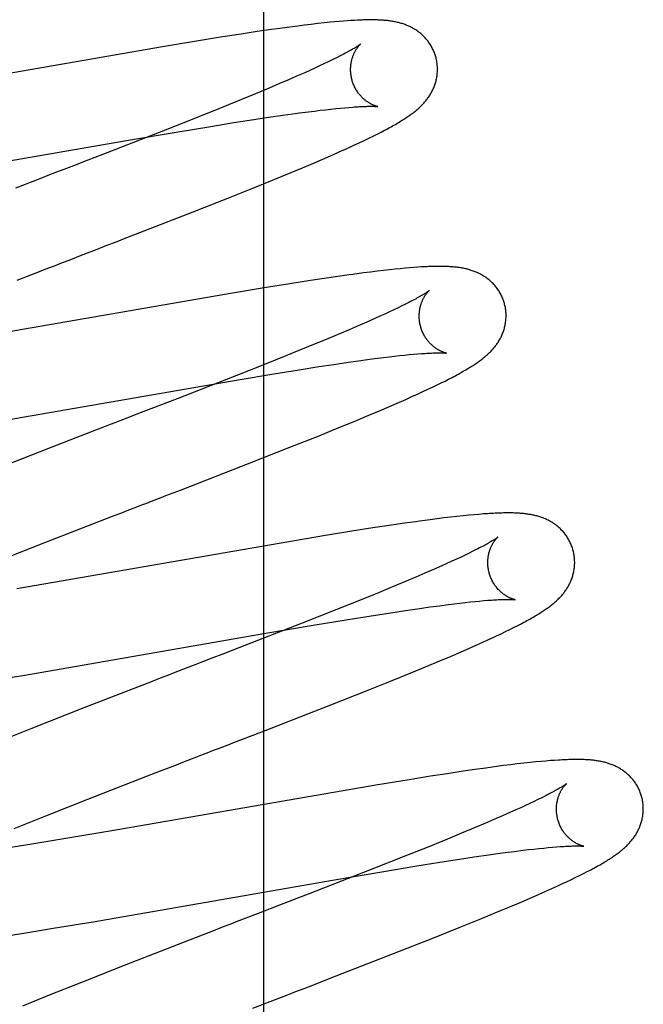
# Model space of a CAD drawing. Header units: inches. Extents: x 0 to 303, y 0 to 196.
# Tile 74 of 100: x 65.615 to 65.759, y 101.487 to 101.714. Entities that reach past the tile are written whole.
import ezdxf

# ---------------------------------------------------------------- set-up
doc = ezdxf.new("R2010")
doc.units = ezdxf.units.IN
doc.header["$LTSCALE"] = 16.67597
doc.header["$MEASUREMENT"] = 0
doc.linetypes.add('HIDDEN', pattern=[0.2, 0.1, -0.1])
doc.layers.add('DEFAULT_2', color=8, linetype='HIDDEN')

msp = doc.modelspace()

# ---------------------------------------------------------------- linework, layer by layer
at = {"layer": 'DEFAULT_2', "color": 8, "linetype": 'HIDDEN'}
for p, q in [((65.67146, 97.80668), (65.67146, 103.30719)), ((65.68237, 101.71323), (65.68084, 101.71304)), ((65.68387, 101.7134), (65.68237, 101.71323)), ((65.68533, 101.71356), (65.68387, 101.7134)), ((65.68674, 101.7137), (65.68533, 101.71356)), ((65.68781, 101.71381), (65.68674, 101.7137)), ((65.68883, 101.7139), (65.68781, 101.71381)), ((65.68978, 101.71398), (65.68883, 101.7139)), ((65.69068, 101.71404), (65.68978, 101.71398)), ((65.69151, 101.7141), (65.69068, 101.71404)), ((65.6923, 101.71415), (65.69151, 101.7141)), ((65.66626, 101.711), (65.66148, 101.71025)), ((65.66993, 101.71155), (65.66626, 101.711)), ((65.67259, 101.71193), (65.66993, 101.71155)), ((65.67516, 101.7123), (65.67259, 101.71193)), ((65.67683, 101.71252), (65.67516, 101.7123)), ((65.67926, 101.71284), (65.67683, 101.71252)), ((65.68084, 101.71304), (65.67926, 101.71284)), ((65.65548, 101.70928), (65.64816, 101.70807)), ((65.66148, 101.71025), (65.65548, 101.70928)), ((65.64816, 101.70807), (65.58443, 101.69703)), ((65.68625, 101.70458), (65.68529, 101.70412)), ((65.68716, 101.70502), (65.68625, 101.70458)), ((65.68801, 101.70544), (65.68716, 101.70502)), ((65.6888, 101.70583), (65.68801, 101.70544)), ((65.68086, 101.70209), (65.67898, 101.70126)), ((65.68205, 101.70262), (65.68086, 101.70209)), ((65.68318, 101.70314), (65.68205, 101.70262)), ((65.68426, 101.70364), (65.68318, 101.70314)), ((65.68529, 101.70412), (65.68426, 101.70364)), ((65.67699, 101.70039), (65.67488, 101.69949)), ((65.67898, 101.70126), (65.67699, 101.70039)), ((65.67267, 101.69855), (65.66957, 101.69726)), ((65.67488, 101.69949), (65.67267, 101.69855)), ((65.6663, 101.69591), (65.66198, 101.69415)), ((65.66957, 101.69726), (65.6663, 101.69591)), ((65.66198, 101.69415), (65.6565, 101.69195)), ((65.67814, 101.69262), (65.67963, 101.69282)), ((65.67963, 101.69282), (65.68177, 101.6931)), ((65.68177, 101.6931), (65.68312, 101.69327)), ((65.68312, 101.69327), (65.68443, 101.69343)), ((65.68443, 101.69343), (65.68568, 101.69357)), ((65.68568, 101.69357), (65.68687, 101.69371)), ((65.68687, 101.69371), (65.68801, 101.69383)), ((65.68801, 101.69383), (65.68908, 101.69393)), ((65.68908, 101.69393), (65.69006, 101.69402)), ((65.69006, 101.69402), (65.69101, 101.69411)), ((65.6565, 101.69195), (65.64874, 101.68889)), ((65.65882, 101.68966), (65.66458, 101.69059)), ((65.66458, 101.69059), (65.66912, 101.6913)), ((65.66912, 101.6913), (65.67256, 101.69182)), ((65.67256, 101.69182), (65.67582, 101.69229)), ((65.67582, 101.69229), (65.67814, 101.69262)), ((65.64874, 101.68889), (65.63418, 101.6832)), ((65.63983, 101.68646), (65.65171, 101.68848)), ((65.65171, 101.68848), (65.65882, 101.68966)), ((65.69757, 101.68796), (65.69844, 101.68841)), ((65.58465, 101.67688), (65.63983, 101.68646)), ((65.69342, 101.68594), (65.69456, 101.68649)), ((65.69456, 101.68649), (65.69563, 101.687)), ((65.69563, 101.687), (65.69663, 101.68749)), ((65.69663, 101.68749), (65.69757, 101.68796)), ((65.68735, 101.68319), (65.68882, 101.68384)), ((65.68882, 101.68384), (65.69022, 101.68448)), ((65.69022, 101.68448), (65.69156, 101.68508)), ((65.63093, 101.68194), (65.62765, 101.68067)), ((65.63418, 101.6832), (65.63093, 101.68194)), ((65.68273, 101.6812), (65.68507, 101.6822)), ((65.68507, 101.6822), (65.68735, 101.68319)), ((65.62434, 101.67939), (65.62212, 101.67853)), ((65.67696, 101.67877), (65.68032, 101.68018)), ((65.68032, 101.68018), (65.68273, 101.6812)), ((65.6689, 101.67548), (65.67346, 101.67733)), ((65.67346, 101.67733), (65.67696, 101.67877)), ((65.66318, 101.67319), (65.6689, 101.67548)), ((65.65516, 101.67002), (65.66318, 101.67319)), ((65.63479, 101.6621), (65.6381, 101.66338)), ((65.62923, 101.65995), (65.63146, 101.66081)), ((65.61802, 101.65561), (65.62139, 101.65691)), ((65.699, 101.65653), (65.69753, 101.65636)), ((65.70037, 101.65669), (65.699, 101.65653)), ((65.70165, 101.65682), (65.70037, 101.65669)), ((65.70284, 101.65694), (65.70165, 101.65682)), ((65.70395, 101.65705), (65.70284, 101.65694)), ((65.70499, 101.65714), (65.70395, 101.65705)), ((65.70596, 101.65721), (65.70499, 101.65714)), ((65.70688, 101.65728), (65.70596, 101.65721)), ((65.61465, 101.6543), (65.61802, 101.65561)), ((65.68587, 101.65478), (65.68222, 101.65423)), ((65.6885, 101.65516), (65.68587, 101.65478)), ((65.69438, 101.65597), (65.6919, 101.65564)), ((65.69599, 101.65617), (65.69438, 101.65597)), ((65.69753, 101.65636), (65.69599, 101.65617)), ((65.6715, 101.65253), (65.66421, 101.65132)), ((65.67747, 101.65349), (65.6715, 101.65253)), ((65.68222, 101.65423), (65.67747, 101.65349)), ((65.66421, 101.65132), (65.60888, 101.64172)), ((65.70139, 101.64747), (65.70038, 101.647)), ((65.70234, 101.64793), (65.70139, 101.64747)), ((65.70323, 101.64836), (65.70234, 101.64793)), ((65.70407, 101.64878), (65.70323, 101.64836)), ((65.70484, 101.64917), (65.70407, 101.64878)), ((65.69702, 101.64546), (65.69515, 101.64463)), ((65.69819, 101.64599), (65.69702, 101.64546)), ((65.69931, 101.6465), (65.69819, 101.64599)), ((65.70038, 101.647), (65.69931, 101.6465)), ((65.69317, 101.64377), (65.69108, 101.64287)), ((65.69515, 101.64463), (65.69317, 101.64377)), ((65.68888, 101.64194), (65.68579, 101.64064)), ((65.69108, 101.64287), (65.68888, 101.64194)), ((65.68253, 101.6393), (65.67822, 101.63754)), ((65.68579, 101.64064), (65.68253, 101.6393)), ((65.67822, 101.63754), (65.67274, 101.63534)), ((65.69475, 101.63594), (65.69692, 101.63623)), ((65.69692, 101.63623), (65.69897, 101.63649)), ((65.69897, 101.63649), (65.70027, 101.63664)), ((65.70027, 101.63664), (65.70152, 101.63679)), ((65.70152, 101.63679), (65.70271, 101.63692)), ((65.70271, 101.63692), (65.70384, 101.63704)), ((65.70384, 101.63704), (65.70491, 101.63715)), ((65.70491, 101.63715), (65.70592, 101.63724)), ((65.70592, 101.63724), (65.70687, 101.63732)), ((65.67274, 101.63534), (65.66499, 101.63227)), ((65.67955, 101.63367), (65.68412, 101.63439)), ((65.68412, 101.63439), (65.6876, 101.63491)), ((65.6876, 101.63491), (65.69089, 101.6354)), ((65.69089, 101.6354), (65.69325, 101.63573)), ((65.69325, 101.63573), (65.69475, 101.63594)), ((65.66499, 101.63227), (65.65148, 101.627)), ((65.66555, 101.63136), (65.67375, 101.63273)), ((65.67375, 101.63273), (65.67955, 101.63367)), ((65.71399, 101.63149), (65.71478, 101.6319)), ((65.60186, 101.62033), (65.66555, 101.63136)), ((65.70923, 101.62916), (65.71031, 101.62968)), ((65.71031, 101.62968), (65.71132, 101.63016)), ((65.71132, 101.63016), (65.71227, 101.63063)), ((65.71227, 101.63063), (65.71316, 101.63107)), ((65.71316, 101.63107), (65.71399, 101.63149)), ((65.70415, 101.62685), (65.70554, 101.62747)), ((65.70554, 101.62747), (65.70684, 101.62806)), ((65.70684, 101.62806), (65.70807, 101.62863)), ((65.70807, 101.62863), (65.70923, 101.62916)), ((65.65148, 101.627), (65.64385, 101.62404)), ((65.69805, 101.62421), (65.70041, 101.62521)), ((65.70041, 101.62521), (65.70269, 101.62621)), ((65.70269, 101.62621), (65.70415, 101.62685)), ((65.69226, 101.62178), (65.69563, 101.62318)), ((65.69563, 101.62318), (65.69805, 101.62421)), ((65.68417, 101.61848), (65.68874, 101.62034)), ((65.68874, 101.62034), (65.69226, 101.62178)), ((65.62819, 101.61799), (65.62367, 101.61623)), ((65.67745, 101.6158), (65.68417, 101.61848)), ((65.62367, 101.61623), (65.60681, 101.60966)), ((65.66833, 101.6122), (65.67745, 101.6158)), ((65.65224, 101.60595), (65.66833, 101.6122)), ((65.62102, 101.59385), (65.63666, 101.59992)), ((65.71591, 101.59987), (65.71441, 101.5997)), ((65.71735, 101.60002), (65.71591, 101.59987)), ((65.71867, 101.60016), (65.71735, 101.60002)), ((65.71987, 101.60027), (65.71867, 101.60016)), ((65.72097, 101.60036), (65.71987, 101.60027)), ((65.722, 101.60044), (65.72097, 101.60036)), ((65.70027, 101.59778), (65.69656, 101.59722)), ((65.70384, 101.5983), (65.70027, 101.59778)), ((65.70973, 101.59912), (65.70726, 101.59879)), ((65.71132, 101.59932), (65.70973, 101.59912)), ((65.71288, 101.59952), (65.71132, 101.59932)), ((65.71441, 101.5997), (65.71288, 101.59952)), ((65.68568, 101.59547), (65.67722, 101.59406)), ((65.69173, 101.59646), (65.68568, 101.59547)), ((65.69656, 101.59722), (65.69173, 101.59646)), ((65.60903, 101.58914), (65.62102, 101.59385)), ((65.67722, 101.59406), (65.61458, 101.58321)), ((65.71781, 101.59098), (65.71684, 101.59052)), ((65.71872, 101.59143), (65.71781, 101.59098)), ((65.71957, 101.59184), (65.71872, 101.59143)), ((65.72036, 101.59224), (65.71957, 101.59184)), ((65.71241, 101.58849), (65.71053, 101.58766)), ((65.7136, 101.58903), (65.71241, 101.58849)), ((65.71474, 101.58955), (65.7136, 101.58903)), ((65.71582, 101.59004), (65.71474, 101.58955)), ((65.71684, 101.59052), (65.71582, 101.59004)), ((65.70853, 101.58679), (65.70642, 101.58589)), ((65.71053, 101.58766), (65.70853, 101.58679)), ((65.70421, 101.58495), (65.7011, 101.58365)), ((65.70642, 101.58589), (65.70421, 101.58495)), ((65.69783, 101.5823), (65.6935, 101.58055)), ((65.7011, 101.58365), (65.69783, 101.5823)), ((65.6935, 101.58055), (65.68802, 101.57835)), ((65.71186, 101.57932), (65.71396, 101.57959)), ((65.71396, 101.57959), (65.71529, 101.57976)), ((65.71529, 101.57976), (65.71657, 101.57991)), ((65.71657, 101.57991), (65.71779, 101.58005)), ((65.71779, 101.58005), (65.71895, 101.58018)), ((65.71895, 101.58018), (65.72006, 101.58029)), ((65.72006, 101.58029), (65.7211, 101.58039)), ((65.7211, 101.58039), (65.72209, 101.58048)), ((65.72209, 101.58048), (65.72302, 101.58056)), ((65.68802, 101.57835), (65.68025, 101.57527)), ((65.69613, 101.577), (65.70065, 101.57771)), ((65.70065, 101.57771), (65.70408, 101.57823)), ((65.70408, 101.57823), (65.70734, 101.5787)), ((65.70734, 101.5787), (65.70966, 101.57902)), ((65.70966, 101.57902), (65.71186, 101.57932)), ((65.68025, 101.57527), (65.66567, 101.56959)), ((65.67146, 101.57288), (65.6833, 101.5749)), ((65.6833, 101.5749), (65.69039, 101.57608)), ((65.69039, 101.57608), (65.69613, 101.577)), ((65.72977, 101.57469), (65.73055, 101.5751)), ((65.61646, 101.56334), (65.67146, 101.57288)), ((65.72607, 101.57287), (65.72709, 101.57336)), ((65.72709, 101.57336), (65.72804, 101.57382)), ((65.72804, 101.57382), (65.72893, 101.57427)), ((65.72893, 101.57427), (65.72977, 101.57469)), ((65.72044, 101.57028), (65.72185, 101.57091)), ((65.72185, 101.57091), (65.72317, 101.57151)), ((65.72317, 101.57151), (65.72439, 101.57208)), ((65.66242, 101.56833), (65.65914, 101.56706)), ((65.66567, 101.56959), (65.66242, 101.56833)), ((65.7144, 101.56765), (65.71672, 101.56865)), ((65.71672, 101.56865), (65.71898, 101.56963)), ((65.71898, 101.56963), (65.72044, 101.57028)), ((65.70863, 101.56523), (65.71198, 101.56663)), ((65.71198, 101.56663), (65.7144, 101.56765)), ((65.65137, 101.56405), (65.64914, 101.56319)), ((65.7006, 101.56195), (65.70514, 101.56379)), ((65.70514, 101.56379), (65.70863, 101.56523)), ((65.60726, 101.56181), (65.61646, 101.56334)), ((65.64577, 101.56188), (65.64239, 101.56058)), ((65.69488, 101.55966), (65.7006, 101.56195)), ((65.64239, 101.56058), (65.63001, 101.55577)), ((65.68688, 101.55649), (65.69488, 101.55966)), ((65.63001, 101.55577), (65.61782, 101.55098)), ((65.67096, 101.55029), (65.68688, 101.55649)), ((65.61782, 101.55098), (65.60921, 101.54755)), ((65.66656, 101.54859), (65.67096, 101.55029)), ((65.65094, 101.54254), (65.65318, 101.54341)), ((65.73273, 101.54319), (65.73128, 101.54303)), ((65.73406, 101.54333), (65.73273, 101.54319)), ((65.73527, 101.54344), (65.73406, 101.54333)), ((65.73638, 101.54354), (65.73527, 101.54344)), ((65.7374, 101.54362), (65.73638, 101.54354)), ((65.73835, 101.54369), (65.7374, 101.54362)), ((65.64645, 101.54081), (65.65094, 101.54254)), ((65.71732, 101.54118), (65.71365, 101.54062)), ((65.71998, 101.54156), (65.71732, 101.54118)), ((65.72255, 101.54193), (65.71998, 101.54156)), ((65.72504, 101.54226), (65.72255, 101.54193)), ((65.72665, 101.54247), (65.72504, 101.54226)), ((65.72822, 101.54267), (65.72665, 101.54247)), ((65.72976, 101.54286), (65.72822, 101.54267)), ((65.73128, 101.54303), (65.72976, 101.54286)), ((65.63093, 101.53475), (65.64645, 101.54081)), ((65.70491, 101.53924), (65.69767, 101.53805)), ((65.70985, 101.54003), (65.70491, 101.53924)), ((65.71365, 101.54062), (65.70985, 101.54003)), ((65.69767, 101.53805), (65.63647, 101.52745)), ((65.62126, 101.53093), (65.63093, 101.53475)), ((65.73364, 101.53421), (65.73268, 101.53375)), ((65.73455, 101.53465), (65.73364, 101.53421)), ((65.7354, 101.53507), (65.73455, 101.53465)), ((65.73618, 101.53547), (65.7354, 101.53507)), ((65.72945, 101.53226), (65.72826, 101.53173)), ((65.73058, 101.53278), (65.72945, 101.53226)), ((65.73166, 101.53327), (65.73058, 101.53278)), ((65.73268, 101.53375), (65.73166, 101.53327)), ((65.61401, 101.52803), (65.62126, 101.53093)), ((65.72439, 101.53003), (65.72229, 101.52913)), ((65.72638, 101.5309), (65.72439, 101.53003)), ((65.72826, 101.53173), (65.72638, 101.5309)), ((65.63647, 101.52745), (65.62495, 101.52551)), ((65.72008, 101.52819), (65.71698, 101.5269)), ((65.72229, 101.52913), (65.72008, 101.52819)), ((65.62495, 101.52551), (65.61715, 101.52423)), ((65.71371, 101.52555), (65.7094, 101.5238)), ((65.71698, 101.5269), (65.71371, 101.52555)), ((65.61715, 101.52423), (65.61069, 101.5232)), ((65.7094, 101.5238), (65.70392, 101.5216)), ((65.72696, 101.52244), (65.72909, 101.52272)), ((65.72909, 101.52272), (65.73111, 101.52297)), ((65.73111, 101.52297), (65.73238, 101.52312)), ((65.73238, 101.52312), (65.7336, 101.52326)), ((65.7336, 101.52326), (65.73477, 101.52339)), ((65.73477, 101.52339), (65.73587, 101.5235)), ((65.73587, 101.5235), (65.73692, 101.5236)), ((65.73692, 101.5236), (65.73791, 101.52369)), ((65.73791, 101.52369), (65.73883, 101.52377)), ((65.70392, 101.5216), (65.69617, 101.51854)), ((65.71193, 101.52021), (65.71646, 101.52092)), ((65.71646, 101.52092), (65.71989, 101.52144)), ((65.71989, 101.52144), (65.72315, 101.52191)), ((65.72315, 101.52191), (65.72471, 101.52213)), ((65.72471, 101.52213), (65.72696, 101.52244)), ((65.69617, 101.51854), (65.68162, 101.51286)), ((65.69909, 101.51811), (65.70618, 101.51929)), ((65.70618, 101.51929), (65.71193, 101.52021)), ((65.63216, 101.50653), (65.68723, 101.51609)), ((65.68723, 101.51609), (65.69909, 101.51811)), ((65.74208, 101.51618), (65.74313, 101.51669)), ((65.74313, 101.51669), (65.74411, 101.51717)), ((65.74411, 101.51717), (65.74502, 101.51763)), ((65.74502, 101.51763), (65.74588, 101.51807)), ((65.73632, 101.51353), (65.73774, 101.51417)), ((65.73774, 101.51417), (65.73909, 101.51478)), ((65.73909, 101.51478), (65.74035, 101.51537)), ((65.67946, 101.51202), (65.67509, 101.51033)), ((65.68162, 101.51286), (65.67946, 101.51202)), ((65.73027, 101.51089), (65.73259, 101.51189)), ((65.73259, 101.51189), (65.73485, 101.51288)), ((65.73485, 101.51288), (65.73632, 101.51353)), ((65.72449, 101.50847), (65.72785, 101.50987)), ((65.72785, 101.50987), (65.73027, 101.51089)), ((65.67179, 101.50905), (65.66957, 101.50819)), ((65.71644, 101.50518), (65.721, 101.50703)), ((65.721, 101.50703), (65.72449, 101.50847)), ((65.61624, 101.50392), (65.62296, 101.50501)), ((65.62296, 101.50501), (65.63216, 101.50653)), ((65.66174, 101.50516), (65.65949, 101.50429)), ((65.71071, 101.50288), (65.71644, 101.50518)), ((65.61079, 101.50307), (65.61624, 101.50392)), ((65.65724, 101.50342), (65.63931, 101.49644)), ((65.65949, 101.50429), (65.65724, 101.50342)), ((65.70269, 101.49971), (65.71071, 101.50288)), ((65.68672, 101.49349), (65.70269, 101.49971)), ((65.63931, 101.49644), (65.62947, 101.49255)), ((65.68231, 101.49178), (65.68672, 101.49349)), ((65.62947, 101.49255), (65.62205, 101.48957)), ((65.62205, 101.48957), (65.61589, 101.48707)), ((65.67675, 101.48963), (65.67898, 101.49049))]:
    msp.add_line(p, q, dxfattribs=at)
for points in [[(65.71103, 101.70574), (65.71097, 101.70595), (65.71089, 101.70619), (65.71081, 101.70644), (65.71072, 101.70668), (65.71062, 101.70692), (65.71052, 101.70715), (65.71042, 101.70739), (65.71031, 101.70762), (65.71019, 101.70784), (65.71007, 101.70807), (65.70994, 101.70829), (65.70981, 101.70851), (65.70968, 101.70872), (65.70954, 101.70893), (65.70939, 101.70913), (65.70924, 101.70933), (65.70909, 101.70953), (65.70893, 101.70972), (65.70877, 101.70991), (65.70861, 101.71009), (65.70844, 101.71027), (65.70827, 101.71045), (65.7081, 101.71061), (65.70793, 101.71078), (65.70775, 101.71094), (65.70757, 101.71109), (65.70739, 101.71124), (65.7072, 101.71139), (65.70702, 101.71153), (65.70683, 101.71167), (65.70663, 101.7118), (65.70644, 101.71193), (65.70624, 101.71206), (65.70604, 101.71218), (65.70584, 101.7123), (65.70564, 101.71241), (65.70543, 101.71252), (65.70522, 101.71262), (65.70502, 101.71272), (65.70481, 101.71282), (65.7046, 101.71291), (65.70439, 101.713), (65.70418, 101.71308), (65.70396, 101.71317), (65.70375, 101.71324), (65.70353, 101.71332), (65.70331, 101.71339), (65.70309, 101.71346), (65.70286, 101.71352), (65.70264, 101.71358), (65.70241, 101.71364), (65.70219, 101.71369), (65.70196, 101.71374), (65.70174, 101.71379), (65.70151, 101.71384), (65.70128, 101.71388), (65.70105, 101.71392), (65.70082, 101.71396), (65.70059, 101.71399), (65.70036, 101.71402), (65.70013, 101.71405), (65.69989, 101.71408), (65.69966, 101.7141), (65.69942, 101.71413), (65.69918, 101.71415), (65.69893, 101.71417), (65.69869, 101.71419), (65.69844, 101.7142), (65.69818, 101.71422), (65.69792, 101.71423), (65.69766, 101.71424), (65.6974, 101.71425), (65.69713, 101.71425), (65.69685, 101.71426), (65.69657, 101.71426), (65.69628, 101.71426), (65.69599, 101.71426), (65.69569, 101.71426), (65.69539, 101.71426), (65.69508, 101.71425), (65.69476, 101.71425), (65.69443, 101.71424), (65.6941, 101.71423), (65.69376, 101.71422), (65.69341, 101.7142), (65.69305, 101.71419), (65.6923, 101.71415)], [(65.69371, 101.70868), (65.6937, 101.70867), (65.69368, 101.70866), (65.69366, 101.70864), (65.69363, 101.70862), (65.69359, 101.70859), (65.69354, 101.70855), (65.69348, 101.70851), (65.69341, 101.70846), (65.69333, 101.7084), (65.69324, 101.70834), (65.69314, 101.70827), (65.69302, 101.70819), (65.69289, 101.70811), (65.69275, 101.70802), (65.69259, 101.70792), (65.69242, 101.70782), (65.69223, 101.7077), (65.69203, 101.70758), (65.69181, 101.70746), (65.69158, 101.70732), (65.69133, 101.70718), (65.69107, 101.70704), (65.69079, 101.70688), (65.6905, 101.70672), (65.69019, 101.70656), (65.68987, 101.70639), (65.68953, 101.70621), (65.68917, 101.70602), (65.6888, 101.70583)], [(65.69176, 101.70038), (65.69171, 101.70058), (65.69165, 101.70081), (65.6916, 101.70105), (65.69156, 101.70128), (65.69152, 101.70152), (65.69149, 101.70175), (65.69146, 101.70199), (65.69144, 101.70222), (65.69143, 101.70245), (65.69142, 101.70268), (65.69142, 101.70291), (65.69143, 101.70313), (65.69144, 101.70336), (65.69145, 101.70358), (65.69147, 101.70379), (65.6915, 101.70401), (65.69153, 101.70422), (65.69156, 101.70442), (65.6916, 101.70462), (65.69164, 101.70482), (65.69169, 101.70501), (65.69174, 101.70519), (65.69179, 101.70538), (65.69184, 101.70555), (65.6919, 101.70572), (65.69196, 101.70588), (65.69201, 101.70604), (65.69208, 101.7062), (65.69214, 101.70635), (65.6922, 101.70649), (65.69227, 101.70663), (65.69233, 101.70676), (65.6924, 101.70689), (65.69246, 101.70702), (65.69253, 101.70714), (65.6926, 101.70725), (65.69266, 101.70736), (65.69273, 101.70747), (65.69279, 101.70757), (65.69286, 101.70767), (65.69292, 101.70776), (65.69299, 101.70785), (65.69305, 101.70793), (65.69311, 101.70801), (65.69317, 101.70809), (65.69323, 101.70816), (65.69328, 101.70823), (65.69334, 101.70829), (65.69339, 101.70835), (65.69343, 101.7084), (65.69348, 101.70845), (65.69352, 101.7085), (65.69356, 101.70854), (65.6936, 101.70857), (65.69363, 101.7086), (65.69365, 101.70863), (65.69368, 101.70865), (65.69369, 101.70866), (65.6937, 101.70867), (65.69371, 101.70868)], [(65.69844, 101.68841), (65.69886, 101.68862), (65.69926, 101.68884), (65.69965, 101.68904), (65.70003, 101.68924), (65.70039, 101.68944), (65.70074, 101.68964), (65.70108, 101.68983), (65.70141, 101.69001), (65.70173, 101.69019), (65.70204, 101.69037), (65.70233, 101.69055), (65.70262, 101.69072), (65.7029, 101.69089), (65.70316, 101.69105), (65.70342, 101.69121), (65.70367, 101.69137), (65.70392, 101.69153), (65.70415, 101.69168), (65.70438, 101.69183), (65.7046, 101.69199), (65.70482, 101.69214), (65.70503, 101.69228), (65.70524, 101.69243), (65.70544, 101.69258), (65.70564, 101.69273), (65.70583, 101.69288), (65.70603, 101.69303), (65.70621, 101.69317), (65.7064, 101.69332), (65.70658, 101.69348), (65.70676, 101.69363), (65.70694, 101.69378), (65.70711, 101.69394), (65.70728, 101.6941), (65.70745, 101.69426), (65.70762, 101.69442), (65.70779, 101.69459), (65.70795, 101.69475), (65.70811, 101.69492), (65.70827, 101.6951), (65.70843, 101.69527), (65.70858, 101.69545), (65.70873, 101.69563), (65.70887, 101.69581), (65.70902, 101.696), (65.70915, 101.69618), (65.70929, 101.69637), (65.70942, 101.69656), (65.70955, 101.69675), (65.70968, 101.69695), (65.7098, 101.69715), (65.70992, 101.69735), (65.71003, 101.69756), (65.71014, 101.69777), (65.71025, 101.69798), (65.71035, 101.69819), (65.71045, 101.69841), (65.71055, 101.69863), (65.71064, 101.69885), (65.71072, 101.69907), (65.7108, 101.69929), (65.71088, 101.69952), (65.71095, 101.69975), (65.71102, 101.69999), (65.71108, 101.70022), (65.71114, 101.70046), (65.71119, 101.7007), (65.71124, 101.70095), (65.71128, 101.70119), (65.71132, 101.70144), (65.71135, 101.70169), (65.71137, 101.70194), (65.71139, 101.7022), (65.71141, 101.70245), (65.71141, 101.70271), (65.71142, 101.70296), (65.71141, 101.70322), (65.7114, 101.70348), (65.71138, 101.70374), (65.71136, 101.70399), (65.71133, 101.70425), (65.71129, 101.70451), (65.71125, 101.70477), (65.7112, 101.70502), (65.71114, 101.70528), (65.71108, 101.70553), (65.71103, 101.70574)], [(65.69771, 101.69428), (65.69771, 101.69428), (65.69769, 101.69429), (65.69767, 101.69429), (65.69764, 101.6943), (65.69761, 101.6943), (65.69757, 101.69431), (65.69752, 101.69432), (65.69747, 101.69434), (65.69741, 101.69435), (65.69734, 101.69437), (65.69727, 101.69439), (65.6972, 101.69442), (65.69712, 101.69444), (65.69704, 101.69447), (65.69695, 101.6945), (65.69686, 101.69454), (65.69677, 101.69457), (65.69667, 101.69461), (65.69657, 101.69466), (65.69647, 101.6947), (65.69637, 101.69475), (65.69626, 101.69481), (65.69615, 101.69486), (65.69603, 101.69492), (65.69592, 101.69499), (65.6958, 101.69506), (65.69568, 101.69513), (65.69555, 101.69521), (65.69543, 101.69529), (65.6953, 101.69537), (65.69517, 101.69546), (65.69504, 101.69556), (65.69491, 101.69566), (65.69478, 101.69576), (65.69464, 101.69587), (65.69451, 101.69599), (65.69437, 101.69611), (65.69423, 101.69624), (65.69409, 101.69637), (65.69396, 101.69651), (65.69382, 101.69666), (65.69368, 101.69681), (65.69355, 101.69697), (65.69341, 101.69713), (65.69328, 101.6973), (65.69315, 101.69748), (65.69302, 101.69766), (65.6929, 101.69785), (65.69278, 101.69804), (65.69266, 101.69823), (65.69255, 101.69843), (65.69244, 101.69864), (65.69234, 101.69885), (65.69224, 101.69906), (65.69214, 101.69928), (65.69205, 101.6995), (65.69197, 101.69972), (65.69189, 101.69995), (65.69182, 101.70018), (65.69176, 101.70038)], [(65.69101, 101.69411), (65.69191, 101.69417), (65.69233, 101.6942), (65.69274, 101.69423), (65.69313, 101.69426), (65.6935, 101.69428), (65.69386, 101.69429), (65.69419, 101.69431), (65.69451, 101.69432), (65.69481, 101.69433), (65.69509, 101.69434), (65.69535, 101.69435), (65.6956, 101.69435), (65.69583, 101.69435), (65.69605, 101.69436), (65.69625, 101.69435), (65.69643, 101.69435), (65.6966, 101.69435), (65.69676, 101.69435), (65.69691, 101.69434), (65.69704, 101.69434), (65.69716, 101.69433), (65.69726, 101.69432), (65.69735, 101.69432), (65.69744, 101.69431), (65.69751, 101.69431), (65.69756, 101.6943), (65.69761, 101.69429), (65.69765, 101.69429), (65.69768, 101.69429), (65.6977, 101.69428), (65.69771, 101.69428)], [(65.69156, 101.68508), (65.6922, 101.68538), (65.69342, 101.68594)], [(65.62765, 101.68067), (65.62544, 101.67982), (65.62434, 101.67939)], [(65.62212, 101.67853), (65.61989, 101.67767), (65.61765, 101.67681)], [(65.61765, 101.67681), (65.61653, 101.67637), (65.61428, 101.67551)], [(65.6381, 101.66338), (65.63919, 101.6638), (65.65516, 101.67002)], [(65.63146, 101.66081), (65.63257, 101.66124), (65.63479, 101.6621)], [(65.62476, 101.65822), (65.627, 101.65908), (65.62923, 101.65995)], [(65.62139, 101.65691), (65.62363, 101.65778), (65.62476, 101.65822)], [(65.72682, 101.64895), (65.72676, 101.64916), (65.72668, 101.64941), (65.72659, 101.64965), (65.7265, 101.6499), (65.72641, 101.65014), (65.72631, 101.65038), (65.7262, 101.65061), (65.72609, 101.65085), (65.72597, 101.65107), (65.72585, 101.6513), (65.72572, 101.65152), (65.72559, 101.65174), (65.72545, 101.65196), (65.72531, 101.65217), (65.72516, 101.65237), (65.72501, 101.65258), (65.72485, 101.65277), (65.72469, 101.65297), (65.72453, 101.65316), (65.72436, 101.65334), (65.7242, 101.65352), (65.72402, 101.6537), (65.72385, 101.65386), (65.72367, 101.65403), (65.72349, 101.65419), (65.72331, 101.65435), (65.72312, 101.6545), (65.72294, 101.65464), (65.72275, 101.65478), (65.72255, 101.65492), (65.72236, 101.65506), (65.72216, 101.65518), (65.72196, 101.65531), (65.72176, 101.65543), (65.72155, 101.65555), (65.72135, 101.65566), (65.72114, 101.65577), (65.72093, 101.65587), (65.72072, 101.65597), (65.72051, 101.65607), (65.7203, 101.65616), (65.72008, 101.65625), (65.71987, 101.65633), (65.71965, 101.65641), (65.71943, 101.65649), (65.71921, 101.65656), (65.71898, 101.65663), (65.71876, 101.6567), (65.71853, 101.65676), (65.71831, 101.65682), (65.71808, 101.65688), (65.71785, 101.65693), (65.71763, 101.65698), (65.7174, 101.65703), (65.71717, 101.65707), (65.71694, 101.65711), (65.7167, 101.65715), (65.71647, 101.65719), (65.71623, 101.65722), (65.716, 101.65725), (65.71576, 101.65728), (65.71552, 101.65731), (65.71527, 101.65733), (65.71502, 101.65735), (65.71477, 101.65737), (65.71451, 101.65739), (65.71424, 101.65741), (65.71397, 101.65742), (65.71369, 101.65744), (65.71341, 101.65745), (65.71312, 101.65746), (65.71282, 101.65746), (65.71251, 101.65747), (65.7122, 101.65747), (65.71188, 101.65747), (65.71155, 101.65747), (65.71121, 101.65747), (65.71086, 101.65746), (65.71051, 101.65746), (65.71014, 101.65745), (65.70977, 101.65743), (65.70939, 101.65742), (65.70899, 101.6574), (65.70859, 101.65738), (65.70818, 101.65736), (65.70776, 101.65734), (65.70688, 101.65728)], [(65.6919, 101.65564), (65.69106, 101.65552), (65.6885, 101.65516)], [(65.7095, 101.65189), (65.7095, 101.65188), (65.70949, 101.65188), (65.70947, 101.65186), (65.70945, 101.65184), (65.70941, 101.65182), (65.70937, 101.65179), (65.70932, 101.65175), (65.70926, 101.6517), (65.70918, 101.65165), (65.7091, 101.65159), (65.709, 101.65153), (65.7089, 101.65146), (65.70878, 101.65138), (65.70864, 101.65129), (65.7085, 101.6512), (65.70834, 101.6511), (65.70816, 101.65099), (65.70797, 101.65088), (65.70776, 101.65076), (65.70754, 101.65063), (65.7073, 101.65049), (65.70704, 101.65035), (65.70678, 101.6502), (65.70649, 101.65004), (65.70619, 101.64988), (65.70588, 101.64971), (65.70555, 101.64954), (65.7052, 101.64936), (65.70484, 101.64917)], [(65.70755, 101.64359), (65.7075, 101.64379), (65.70744, 101.64402), (65.70739, 101.64426), (65.70735, 101.6445), (65.70731, 101.64473), (65.70728, 101.64497), (65.70725, 101.6452), (65.70723, 101.64544), (65.70722, 101.64567), (65.70721, 101.6459), (65.70721, 101.64613), (65.70722, 101.64635), (65.70723, 101.64658), (65.70725, 101.6468), (65.70727, 101.64702), (65.70729, 101.64723), (65.70732, 101.64744), (65.70736, 101.64764), (65.70739, 101.64785), (65.70744, 101.64804), (65.70748, 101.64823), (65.70753, 101.64842), (65.70758, 101.6486), (65.70764, 101.64878), (65.70769, 101.64895), (65.70775, 101.64911), (65.70781, 101.64927), (65.70787, 101.64942), (65.70794, 101.64957), (65.708, 101.64972), (65.70807, 101.64985), (65.70813, 101.64999), (65.7082, 101.65012), (65.70826, 101.65024), (65.70833, 101.65036), (65.7084, 101.65048), (65.70846, 101.65059), (65.70853, 101.65069), (65.70859, 101.65079), (65.70866, 101.65089), (65.70872, 101.65098), (65.70879, 101.65107), (65.70885, 101.65116), (65.70891, 101.65124), (65.70897, 101.65131), (65.70903, 101.65138), (65.70908, 101.65145), (65.70914, 101.65151), (65.70919, 101.65157), (65.70923, 101.65162), (65.70928, 101.65167), (65.70932, 101.65172), (65.70936, 101.65175), (65.70939, 101.65179), (65.70942, 101.65182), (65.70945, 101.65184), (65.70947, 101.65186), (65.70949, 101.65187), (65.7095, 101.65188), (65.7095, 101.65189)], [(65.71478, 101.6319), (65.71516, 101.6321), (65.71553, 101.6323), (65.71588, 101.63249), (65.71623, 101.63268), (65.71657, 101.63286), (65.71689, 101.63305), (65.71721, 101.63323), (65.71752, 101.6334), (65.71782, 101.63358), (65.71811, 101.63375), (65.7184, 101.63392), (65.71867, 101.63409), (65.71894, 101.63425), (65.7192, 101.63441), (65.71945, 101.63457), (65.7197, 101.63473), (65.71994, 101.63489), (65.72017, 101.63504), (65.7204, 101.6352), (65.72062, 101.63535), (65.72083, 101.6355), (65.72104, 101.63565), (65.72124, 101.6358), (65.72144, 101.63595), (65.72164, 101.6361), (65.72183, 101.63625), (65.72202, 101.6364), (65.7222, 101.63655), (65.72239, 101.6367), (65.72257, 101.63685), (65.72274, 101.63701), (65.72292, 101.63716), (65.72309, 101.63732), (65.72326, 101.63748), (65.72343, 101.63765), (65.7236, 101.63781), (65.72376, 101.63798), (65.72392, 101.63815), (65.72408, 101.63832), (65.72423, 101.6385), (65.72438, 101.63868), (65.72453, 101.63886), (65.72468, 101.63904), (65.72482, 101.63922), (65.72496, 101.63941), (65.72509, 101.63959), (65.72522, 101.63978), (65.72535, 101.63998), (65.72548, 101.64017), (65.7256, 101.64037), (65.72572, 101.64058), (65.72583, 101.64078), (65.72594, 101.64099), (65.72605, 101.6412), (65.72615, 101.64142), (65.72625, 101.64163), (65.72634, 101.64185), (65.72643, 101.64207), (65.72652, 101.64229), (65.7266, 101.64252), (65.72667, 101.64274), (65.72675, 101.64297), (65.72681, 101.64321), (65.72688, 101.64344), (65.72693, 101.64368), (65.72699, 101.64392), (65.72703, 101.64417), (65.72707, 101.64441), (65.72711, 101.64466), (65.72714, 101.64491), (65.72717, 101.64516), (65.72718, 101.64541), (65.7272, 101.64567), (65.72721, 101.64592), (65.72721, 101.64618), (65.7272, 101.64643), (65.72719, 101.64669), (65.72717, 101.64695), (65.72715, 101.64721), (65.72712, 101.64746), (65.72708, 101.64772), (65.72704, 101.64798), (65.72699, 101.64823), (65.72694, 101.64849), (65.72687, 101.64874), (65.72682, 101.64895)], [(65.71349, 101.63749), (65.7135, 101.63749), (65.7135, 101.63749), (65.71348, 101.63749), (65.71346, 101.6375), (65.71343, 101.6375), (65.7134, 101.63751), (65.71336, 101.63752), (65.71331, 101.63753), (65.71326, 101.63755), (65.7132, 101.63756), (65.71313, 101.63758), (65.71307, 101.6376), (65.71299, 101.63763), (65.71291, 101.63765), (65.71283, 101.63768), (65.71274, 101.63771), (65.71265, 101.63775), (65.71256, 101.63778), (65.71246, 101.63782), (65.71236, 101.63787), (65.71226, 101.63791), (65.71216, 101.63796), (65.71205, 101.63802), (65.71194, 101.63807), (65.71182, 101.63813), (65.71171, 101.6382), (65.71159, 101.63826), (65.71147, 101.63834), (65.71134, 101.63841), (65.71122, 101.63849), (65.71109, 101.63858), (65.71096, 101.63867), (65.71083, 101.63877), (65.7107, 101.63887), (65.71057, 101.63897), (65.71043, 101.63908), (65.7103, 101.6392), (65.71016, 101.63932), (65.71002, 101.63945), (65.70988, 101.63958), (65.70975, 101.63972), (65.70961, 101.63987), (65.70947, 101.64002), (65.70934, 101.64018), (65.7092, 101.64034), (65.70907, 101.64051), (65.70894, 101.64069), (65.70882, 101.64087), (65.70869, 101.64105), (65.70857, 101.64125), (65.70845, 101.64144), (65.70834, 101.64164), (65.70823, 101.64185), (65.70813, 101.64206), (65.70803, 101.64227), (65.70793, 101.64249), (65.70784, 101.64271), (65.70776, 101.64293), (65.70768, 101.64316), (65.70761, 101.64339), (65.70755, 101.64359)], [(65.70687, 101.63732), (65.70776, 101.63739), (65.70818, 101.63742), (65.70859, 101.63744), (65.70897, 101.63747), (65.70934, 101.63749), (65.7097, 101.63751), (65.71003, 101.63752), (65.71034, 101.63753), (65.71063, 101.63754), (65.71091, 101.63755), (65.71117, 101.63756), (65.71141, 101.63756), (65.71164, 101.63756), (65.71185, 101.63756), (65.71205, 101.63756), (65.71224, 101.63756), (65.7124, 101.63756), (65.71256, 101.63755), (65.7127, 101.63755), (65.71283, 101.63754), (65.71295, 101.63754), (65.71305, 101.63753), (65.71315, 101.63753), (65.71323, 101.63752), (65.7133, 101.63751), (65.71336, 101.63751), (65.7134, 101.6375), (65.71344, 101.6375), (65.71347, 101.6375), (65.71349, 101.63749), (65.71349, 101.63749)], [(65.64053, 101.62276), (65.63831, 101.6219), (65.63719, 101.62147), (65.63607, 101.62103), (65.63495, 101.6206), (65.6327, 101.61973)], [(65.64385, 101.62404), (65.64164, 101.62319), (65.64053, 101.62276)], [(65.6327, 101.61973), (65.63158, 101.61929), (65.62819, 101.61799)], [(65.64782, 101.60424), (65.64893, 101.60467), (65.65224, 101.60595)], [(65.64002, 101.60122), (65.64225, 101.60208), (65.64337, 101.60252), (65.64449, 101.60295), (65.6456, 101.60338), (65.64782, 101.60424)], [(65.63666, 101.59992), (65.6389, 101.60079), (65.64002, 101.60122)], [(65.74261, 101.59216), (65.74255, 101.59237), (65.74247, 101.59262), (65.74238, 101.59286), (65.7423, 101.59311), (65.7422, 101.59335), (65.7421, 101.59359), (65.74199, 101.59382), (65.74188, 101.59406), (65.74176, 101.59429), (65.74164, 101.59451), (65.74151, 101.59474), (65.74137, 101.59496), (65.74123, 101.59517), (65.74109, 101.59538), (65.74094, 101.59559), (65.74079, 101.59579), (65.74064, 101.59599), (65.74048, 101.59618), (65.74032, 101.59637), (65.74015, 101.59656), (65.73998, 101.59674), (65.73981, 101.59691), (65.73963, 101.59708), (65.73945, 101.59725), (65.73927, 101.59741), (65.73909, 101.59756), (65.7389, 101.59771), (65.73872, 101.59786), (65.73853, 101.598), (65.73833, 101.59814), (65.73814, 101.59827), (65.73794, 101.5984), (65.73774, 101.59853), (65.73753, 101.59865), (65.73733, 101.59877), (65.73712, 101.59888), (65.73691, 101.59899), (65.7367, 101.59909), (65.73649, 101.59919), (65.73628, 101.59929), (65.73607, 101.59938), (65.73586, 101.59946), (65.73564, 101.59955), (65.73542, 101.59963), (65.7352, 101.59971), (65.73498, 101.59978), (65.73475, 101.59985), (65.73453, 101.59992), (65.7343, 101.59998), (65.73408, 101.60004), (65.73385, 101.60009), (65.73362, 101.60015), (65.73339, 101.6002), (65.73316, 101.60024), (65.73293, 101.60029), (65.7327, 101.60033), (65.73247, 101.60036), (65.73223, 101.6004), (65.732, 101.60043), (65.73176, 101.60046), (65.73152, 101.60049), (65.73128, 101.60052), (65.73103, 101.60054), (65.73078, 101.60057), (65.73052, 101.60059), (65.73026, 101.6006), (65.73, 101.60062), (65.72973, 101.60063), (65.72945, 101.60065), (65.72917, 101.60066), (65.72887, 101.60067), (65.72857, 101.60067), (65.72827, 101.60068), (65.72795, 101.60068), (65.72763, 101.60068), (65.7273, 101.60068), (65.72695, 101.60068), (65.7266, 101.60067), (65.72624, 101.60066), (65.72587, 101.60065), (65.72549, 101.60064), (65.72509, 101.60062), (65.72469, 101.60061), (65.72428, 101.60059), (65.72385, 101.60056), (65.72341, 101.60054), (65.72295, 101.60051), (65.722, 101.60044)], [(65.70726, 101.59879), (65.70642, 101.59867), (65.70384, 101.5983)], [(65.72529, 101.59509), (65.72528, 101.59509), (65.72527, 101.59508), (65.72524, 101.59506), (65.72521, 101.59503), (65.72517, 101.595), (65.72512, 101.59497), (65.72506, 101.59492), (65.72499, 101.59487), (65.72491, 101.59482), (65.72482, 101.59475), (65.72471, 101.59468), (65.7246, 101.59461), (65.72447, 101.59452), (65.72433, 101.59443), (65.72417, 101.59434), (65.724, 101.59423), (65.72381, 101.59412), (65.7236, 101.594), (65.72339, 101.59387), (65.72315, 101.59374), (65.7229, 101.59359), (65.72264, 101.59345), (65.72236, 101.59329), (65.72207, 101.59313), (65.72176, 101.59297), (65.72143, 101.5928), (65.72109, 101.59262), (65.72073, 101.59243), (65.72036, 101.59224)], [(65.72334, 101.5868), (65.72329, 101.587), (65.72323, 101.58723), (65.72318, 101.58747), (65.72314, 101.5877), (65.7231, 101.58794), (65.72307, 101.58817), (65.72304, 101.58841), (65.72303, 101.58864), (65.72301, 101.58887), (65.72301, 101.5891), (65.723, 101.58933), (65.72301, 101.58955), (65.72302, 101.58978), (65.72304, 101.59), (65.72306, 101.59021), (65.72308, 101.59043), (65.72311, 101.59064), (65.72314, 101.59084), (65.72318, 101.59104), (65.72322, 101.59124), (65.72327, 101.59143), (65.72332, 101.59161), (65.72337, 101.59179), (65.72342, 101.59197), (65.72348, 101.59214), (65.72354, 101.5923), (65.7236, 101.59246), (65.72366, 101.59262), (65.72372, 101.59277), (65.72378, 101.59291), (65.72385, 101.59305), (65.72391, 101.59318), (65.72398, 101.59331), (65.72405, 101.59344), (65.72411, 101.59356), (65.72418, 101.59367), (65.72425, 101.59378), (65.72431, 101.59389), (65.72438, 101.59399), (65.72444, 101.59409), (65.72451, 101.59418), (65.72457, 101.59427), (65.72463, 101.59435), (65.72469, 101.59443), (65.72475, 101.59451), (65.72481, 101.59458), (65.72486, 101.59465), (65.72492, 101.59471), (65.72497, 101.59477), (65.72502, 101.59482), (65.72506, 101.59487), (65.72511, 101.59492), (65.72514, 101.59496), (65.72518, 101.59499), (65.72521, 101.59502), (65.72524, 101.59505), (65.72526, 101.59507), (65.72527, 101.59508), (65.72529, 101.59509), (65.72529, 101.59509)], [(65.73055, 101.5751), (65.73093, 101.5753), (65.7313, 101.5755), (65.73166, 101.57569), (65.73201, 101.57588), (65.73235, 101.57607), (65.73267, 101.57625), (65.73299, 101.57643), (65.73331, 101.57661), (65.73361, 101.57678), (65.7339, 101.57696), (65.73419, 101.57713), (65.73446, 101.57729), (65.73473, 101.57746), (65.735, 101.57762), (65.73525, 101.57779), (65.7355, 101.57795), (65.73574, 101.5781), (65.73597, 101.57826), (65.7362, 101.57841), (65.73642, 101.57856), (65.73663, 101.57871), (65.73684, 101.57886), (65.73704, 101.57901), (65.73724, 101.57916), (65.73743, 101.57931), (65.73762, 101.57946), (65.73781, 101.57961), (65.738, 101.57976), (65.73818, 101.57991), (65.73836, 101.58006), (65.73853, 101.58021), (65.73871, 101.58037), (65.73888, 101.58053), (65.73905, 101.58069), (65.73922, 101.58085), (65.73938, 101.58102), (65.73955, 101.58118), (65.73971, 101.58135), (65.73986, 101.58153), (65.74002, 101.5817), (65.74017, 101.58188), (65.74032, 101.58206), (65.74047, 101.58224), (65.74061, 101.58243), (65.74075, 101.58261), (65.74088, 101.5828), (65.74101, 101.58299), (65.74114, 101.58318), (65.74126, 101.58338), (65.74139, 101.58358), (65.74151, 101.58378), (65.74162, 101.58399), (65.74173, 101.5842), (65.74184, 101.58441), (65.74194, 101.58462), (65.74204, 101.58484), (65.74213, 101.58506), (65.74222, 101.58528), (65.74231, 101.5855), (65.74239, 101.58572), (65.74246, 101.58595), (65.74254, 101.58618), (65.7426, 101.58641), (65.74267, 101.58665), (65.74272, 101.58689), (65.74278, 101.58713), (65.74282, 101.58737), (65.74286, 101.58762), (65.7429, 101.58787), (65.74293, 101.58811), (65.74296, 101.58837), (65.74298, 101.58862), (65.74299, 101.58887), (65.743, 101.58913), (65.743, 101.58938), (65.74299, 101.58964), (65.74298, 101.5899), (65.74296, 101.59016), (65.74294, 101.59041), (65.74291, 101.59067), (65.74287, 101.59093), (65.74283, 101.59118), (65.74278, 101.59144), (65.74273, 101.59169), (65.74266, 101.59195), (65.74261, 101.59216)], [(65.72929, 101.5807), (65.72929, 101.5807), (65.72929, 101.5807), (65.72927, 101.5807), (65.72925, 101.58071), (65.72922, 101.58071), (65.72919, 101.58072), (65.72914, 101.58073), (65.7291, 101.58074), (65.72904, 101.58076), (65.72898, 101.58077), (65.72892, 101.58079), (65.72885, 101.58081), (65.72878, 101.58084), (65.7287, 101.58086), (65.72861, 101.58089), (65.72853, 101.58092), (65.72844, 101.58096), (65.72834, 101.58099), (65.72825, 101.58104), (65.72815, 101.58108), (65.72805, 101.58112), (65.72794, 101.58117), (65.72783, 101.58123), (65.72772, 101.58128), (65.72761, 101.58135), (65.72749, 101.58141), (65.72737, 101.58148), (65.72725, 101.58155), (65.72713, 101.58163), (65.727, 101.58171), (65.72688, 101.58179), (65.72675, 101.58188), (65.72662, 101.58198), (65.72648, 101.58208), (65.72635, 101.58219), (65.72622, 101.5823), (65.72608, 101.58241), (65.72594, 101.58254), (65.72581, 101.58266), (65.72567, 101.5828), (65.72553, 101.58294), (65.7254, 101.58308), (65.72526, 101.58324), (65.72512, 101.58339), (65.72499, 101.58356), (65.72486, 101.58373), (65.72473, 101.5839), (65.7246, 101.58408), (65.72448, 101.58427), (65.72436, 101.58446), (65.72424, 101.58465), (65.72413, 101.58485), (65.72402, 101.58506), (65.72392, 101.58527), (65.72382, 101.58548), (65.72372, 101.5857), (65.72363, 101.58592), (65.72355, 101.58614), (65.72347, 101.58637), (65.7234, 101.5866), (65.72334, 101.5868)], [(65.72302, 101.58056), (65.72388, 101.58062), (65.72428, 101.58065), (65.72467, 101.58067), (65.72504, 101.58069), (65.7254, 101.58071), (65.72574, 101.58073), (65.72606, 101.58074), (65.72637, 101.58075), (65.72666, 101.58076), (65.72694, 101.58077), (65.7272, 101.58077), (65.72744, 101.58077), (65.72766, 101.58077), (65.72787, 101.58077), (65.72805, 101.58077), (65.72822, 101.58077), (65.72838, 101.58076), (65.72852, 101.58076), (65.72864, 101.58075), (65.72876, 101.58075), (65.72886, 101.58074), (65.72895, 101.58073), (65.72903, 101.58073), (65.7291, 101.58072), (65.72915, 101.58072), (65.7292, 101.58071), (65.72924, 101.58071), (65.72926, 101.5807), (65.72928, 101.5807), (65.72929, 101.5807)], [(65.72439, 101.57208), (65.72497, 101.57235), (65.72607, 101.57287)], [(65.65914, 101.56706), (65.65693, 101.5662), (65.65583, 101.56577)], [(65.65583, 101.56577), (65.65361, 101.56492), (65.65137, 101.56405)], [(65.64914, 101.56319), (65.64801, 101.56275), (65.64577, 101.56188)], [(65.66324, 101.5473), (65.66435, 101.54773), (65.66656, 101.54859)], [(65.65654, 101.54471), (65.65878, 101.54558), (65.6599, 101.54601), (65.66101, 101.54644), (65.66324, 101.5473)], [(65.65318, 101.54341), (65.65542, 101.54428), (65.65654, 101.54471)], [(65.7584, 101.53537), (65.75834, 101.53558), (65.75826, 101.53583), (65.75818, 101.53607), (65.75809, 101.53632), (65.75799, 101.53656), (65.75789, 101.5368), (65.75778, 101.53704), (65.75767, 101.53727), (65.75755, 101.5375), (65.75742, 101.53773), (65.7573, 101.53795), (65.75716, 101.53817), (65.75702, 101.53839), (65.75688, 101.5386), (65.75673, 101.5388), (65.75658, 101.53901), (65.75642, 101.5392), (65.75626, 101.5394), (65.7561, 101.53959), (65.75593, 101.53977), (65.75576, 101.53995), (65.75559, 101.54013), (65.75541, 101.5403), (65.75524, 101.54046), (65.75506, 101.54062), (65.75487, 101.54078), (65.75469, 101.54093), (65.7545, 101.54107), (65.75431, 101.54122), (65.75411, 101.54135), (65.75392, 101.54149), (65.75372, 101.54162), (65.75352, 101.54174), (65.75331, 101.54186), (65.75311, 101.54198), (65.7529, 101.54209), (65.75269, 101.5422), (65.75248, 101.54231), (65.75227, 101.54241), (65.75206, 101.5425), (65.75185, 101.54259), (65.75163, 101.54268), (65.75141, 101.54276), (65.75119, 101.54284), (65.75097, 101.54292), (65.75075, 101.54299), (65.75053, 101.54306), (65.7503, 101.54313), (65.75007, 101.54319), (65.74985, 101.54325), (65.74962, 101.54331), (65.74939, 101.54336), (65.74916, 101.54341), (65.74893, 101.54345), (65.7487, 101.5435), (65.74847, 101.54354), (65.74824, 101.54358), (65.748, 101.54361), (65.74776, 101.54364), (65.74753, 101.54368), (65.74729, 101.5437), (65.74704, 101.54373), (65.74679, 101.54375), (65.74654, 101.54378), (65.74629, 101.5438), (65.74602, 101.54381), (65.74576, 101.54383), (65.74548, 101.54385), (65.7452, 101.54386), (65.74491, 101.54387), (65.74462, 101.54388), (65.74432, 101.54388), (65.74401, 101.54389), (65.74369, 101.54389), (65.74337, 101.54389), (65.74304, 101.54389), (65.7427, 101.54389), (65.74236, 101.54388), (65.742, 101.54387), (65.74164, 101.54386), (65.74126, 101.54385), (65.74088, 101.54383), (65.74049, 101.54382), (65.74008, 101.5438), (65.73967, 101.54377), (65.73924, 101.54375), (65.73835, 101.54369)], [(65.74108, 101.5383), (65.74107, 101.5383), (65.74106, 101.53829), (65.74103, 101.53827), (65.741, 101.53824), (65.74096, 101.53821), (65.74092, 101.53818), (65.74086, 101.53813), (65.74079, 101.53809), (65.74071, 101.53803), (65.74062, 101.53797), (65.74051, 101.5379), (65.7404, 101.53782), (65.74027, 101.53774), (65.74013, 101.53765), (65.73997, 101.53755), (65.7398, 101.53745), (65.73961, 101.53733), (65.73941, 101.53721), (65.73919, 101.53709), (65.73896, 101.53695), (65.73871, 101.53681), (65.73845, 101.53667), (65.73818, 101.53651), (65.73788, 101.53636), (65.73757, 101.53619), (65.73725, 101.53602), (65.73691, 101.53584), (65.73655, 101.53566), (65.73618, 101.53547)], [(65.73913, 101.53001), (65.73908, 101.53021), (65.73902, 101.53044), (65.73897, 101.53067), (65.73893, 101.53091), (65.73889, 101.53114), (65.73886, 101.53138), (65.73883, 101.53161), (65.73882, 101.53185), (65.7388, 101.53208), (65.7388, 101.53231), (65.7388, 101.53253), (65.7388, 101.53276), (65.73881, 101.53298), (65.73883, 101.5332), (65.73885, 101.53342), (65.73887, 101.53363), (65.7389, 101.53384), (65.73894, 101.53405), (65.73897, 101.53425), (65.73901, 101.53444), (65.73906, 101.53463), (65.73911, 101.53482), (65.73916, 101.535), (65.73921, 101.53518), (65.73927, 101.53535), (65.73933, 101.53551), (65.73939, 101.53567), (65.73945, 101.53582), (65.73951, 101.53597), (65.73957, 101.53612), (65.73964, 101.53625), (65.7397, 101.53639), (65.73977, 101.53652), (65.73984, 101.53664), (65.7399, 101.53676), (65.73997, 101.53688), (65.74003, 101.53699), (65.7401, 101.53709), (65.74017, 101.5372), (65.74023, 101.53729), (65.74029, 101.53739), (65.74036, 101.53748), (65.74042, 101.53756), (65.74048, 101.53764), (65.74054, 101.53772), (65.7406, 101.53779), (65.74065, 101.53786), (65.74071, 101.53792), (65.74076, 101.53798), (65.74081, 101.53803), (65.74085, 101.53808), (65.74089, 101.53812), (65.74093, 101.53816), (65.74097, 101.5382), (65.741, 101.53823), (65.74103, 101.53825), (65.74105, 101.53827), (65.74106, 101.53829), (65.74108, 101.5383), (65.74108, 101.5383)], [(65.74588, 101.51807), (65.74628, 101.51828), (65.74668, 101.51849), (65.74706, 101.51869), (65.74744, 101.51889), (65.7478, 101.51909), (65.74815, 101.51928), (65.74849, 101.51947), (65.74883, 101.51966), (65.74915, 101.51985), (65.74947, 101.52003), (65.74977, 101.52021), (65.75007, 101.52039), (65.75036, 101.52057), (65.75064, 101.52074), (65.75092, 101.52092), (65.75119, 101.52109), (65.75145, 101.52126), (65.7517, 101.52142), (65.75194, 101.52159), (65.75218, 101.52176), (65.75242, 101.52192), (65.75264, 101.52208), (65.75286, 101.52224), (65.75308, 101.52241), (65.75329, 101.52257), (65.75349, 101.52273), (65.75369, 101.52289), (65.75389, 101.52305), (65.75408, 101.52321), (65.75426, 101.52337), (65.75445, 101.52353), (65.75463, 101.5237), (65.7548, 101.52386), (65.75498, 101.52403), (65.75515, 101.5242), (65.75531, 101.52437), (65.75548, 101.52454), (65.75564, 101.52472), (65.75579, 101.52489), (65.75594, 101.52507), (65.75609, 101.52525), (65.75624, 101.52543), (65.75638, 101.52561), (65.75652, 101.5258), (65.75666, 101.52599), (65.75679, 101.52618), (65.75692, 101.52637), (65.75704, 101.52657), (65.75717, 101.52677), (65.75728, 101.52697), (65.7574, 101.52718), (65.75751, 101.52739), (65.75762, 101.5276), (65.75772, 101.52781), (65.75782, 101.52803), (65.75792, 101.52825), (65.75801, 101.52847), (65.75809, 101.52869), (65.75817, 101.52891), (65.75825, 101.52914), (65.75832, 101.52937), (65.75839, 101.52961), (65.75845, 101.52984), (65.75851, 101.53008), (65.75856, 101.53032), (65.75861, 101.53057), (65.75865, 101.53081), (65.75869, 101.53106), (65.75872, 101.53131), (65.75875, 101.53156), (65.75877, 101.53182), (65.75878, 101.53207), (65.75879, 101.53233), (65.75879, 101.53259), (65.75878, 101.53284), (65.75877, 101.5331), (65.75875, 101.53336), (65.75873, 101.53362), (65.7587, 101.53388), (65.75866, 101.53413), (65.75862, 101.53439), (65.75857, 101.53465), (65.75852, 101.5349), (65.75846, 101.53515), (65.7584, 101.53537)], [(65.74508, 101.52391), (65.74508, 101.52391), (65.74508, 101.52391), (65.74506, 101.52391), (65.74504, 101.52392), (65.74501, 101.52392), (65.74498, 101.52393), (65.74494, 101.52394), (65.74489, 101.52395), (65.74484, 101.52397), (65.74478, 101.52398), (65.74471, 101.524), (65.74464, 101.52402), (65.74457, 101.52404), (65.74449, 101.52407), (65.74441, 101.5241), (65.74432, 101.52413), (65.74423, 101.52416), (65.74414, 101.5242), (65.74404, 101.52424), (65.74394, 101.52429), (65.74384, 101.52433), (65.74374, 101.52438), (65.74363, 101.52443), (65.74352, 101.52449), (65.7434, 101.52455), (65.74329, 101.52462), (65.74317, 101.52468), (65.74305, 101.52476), (65.74292, 101.52483), (65.7428, 101.52491), (65.74267, 101.525), (65.74254, 101.52509), (65.74241, 101.52519), (65.74228, 101.52529), (65.74215, 101.52539), (65.74201, 101.5255), (65.74188, 101.52562), (65.74174, 101.52574), (65.7416, 101.52587), (65.74146, 101.526), (65.74133, 101.52614), (65.74119, 101.52629), (65.74105, 101.52644), (65.74092, 101.5266), (65.74078, 101.52676), (65.74065, 101.52693), (65.74052, 101.52711), (65.7404, 101.52729), (65.74027, 101.52747), (65.74015, 101.52766), (65.74003, 101.52786), (65.73992, 101.52806), (65.73981, 101.52827), (65.73971, 101.52848), (65.73961, 101.52869), (65.73951, 101.52891), (65.73942, 101.52913), (65.73934, 101.52935), (65.73926, 101.52958), (65.73919, 101.52981), (65.73913, 101.53001)], [(65.73883, 101.52377), (65.73969, 101.52383), (65.7401, 101.52386), (65.74048, 101.52388), (65.74086, 101.5239), (65.74121, 101.52392), (65.74155, 101.52394), (65.74188, 101.52395), (65.74218, 101.52396), (65.74247, 101.52397), (65.74275, 101.52397), (65.743, 101.52398), (65.74324, 101.52398), (65.74346, 101.52398), (65.74366, 101.52398), (65.74384, 101.52398), (65.74401, 101.52398), (65.74416, 101.52397), (65.7443, 101.52397), (65.74443, 101.52396), (65.74454, 101.52396), (65.74465, 101.52395), (65.74474, 101.52394), (65.74481, 101.52394), (65.74488, 101.52393), (65.74494, 101.52393), (65.74499, 101.52392), (65.74502, 101.52392), (65.74505, 101.52391), (65.74507, 101.52391), (65.74508, 101.52391)], [(65.74035, 101.51537), (65.74095, 101.51565), (65.74208, 101.51618)], [(65.67509, 101.51033), (65.67289, 101.50948), (65.67179, 101.50905)], [(65.66957, 101.50819), (65.66734, 101.50733), (65.6651, 101.50646)], [(65.6651, 101.50646), (65.66398, 101.50603), (65.66174, 101.50516)], [(65.67898, 101.49049), (65.68009, 101.49092), (65.68231, 101.49178)], [(65.67226, 101.48789), (65.67451, 101.48876), (65.67675, 101.48963)], [(65.66889, 101.48659), (65.67114, 101.48746), (65.67226, 101.48789)]]:
    msp.add_lwpolyline(points, dxfattribs=at)

doc.saveas('drawing.dxf')
